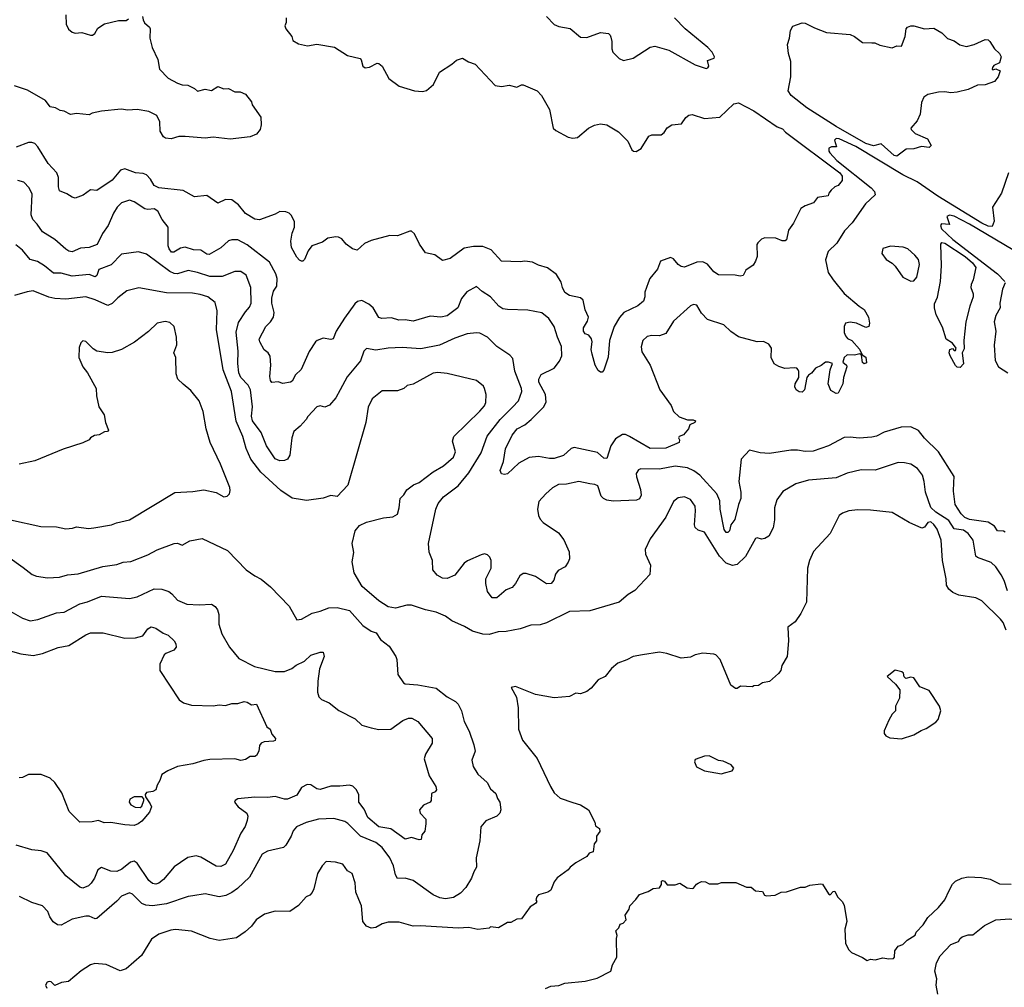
# Model space of a CAD drawing. Extents: x 1678431 to 1860718, y 384618 to 522882.
# Tile 87 of 256: x 1762378 to 1768729, y 406130 to 412374. Entities that reach past the tile are written whole.
import ezdxf

# ---------------------------------------------------------------- set-up
doc = ezdxf.new("R2010")
doc.units = 0

msp = doc.modelspace()

# ---------------------------------------------------------------- linework, layer by layer
at = {"layer": '0CON10XD'}
for points in [[(1762675.7, 412405), (1762677.5, 412345), (1762692.4, 412312.4), (1762715, 412293.3), (1762735, 412286.7), (1762778.3, 412291.7), (1762835, 412273.8), (1762847.5, 412275), (1762862, 412285), (1762881.1, 412318.9), (1762925, 412347.8), (1763015, 412369.4), (1763065, 412369.2), (1763080.3, 412379.7)], [(1763170, 412395), (1763173, 412373), (1763183.6, 412353.6), (1763215.9, 412325.9), (1763220, 412315), (1763216, 412255), (1763231.9, 412195), (1763268, 412118), (1763279.6, 412055), (1763335, 411995.8), (1763395, 411964.2), (1763425, 411954.2), (1763461.7, 411951.7), (1763505, 411930), (1763525, 411912.5), (1763575, 411926.2), (1763615, 411916.7), (1763655, 411942), (1763695, 411928.8), (1763725, 411930), (1763765, 411908.8), (1763799.3, 411909.3), (1763835, 411892.5), (1763872.5, 411845), (1763876.7, 411825), (1763932.5, 411745), (1763936.2, 411695), (1763928.8, 411665), (1763904.3, 411635.7), (1763865, 411617.8), (1763735, 411602.5), (1763625, 411615.5), (1763575, 411610), (1763445, 411620), (1763405, 411620), (1763355, 411606), (1763318.8, 411608.8), (1763305, 411617.5), (1763282.9, 411655), (1763281.1, 411715), (1763262.5, 411755), (1763210.9, 411780.9), (1763135, 411794.5), (1763075, 411790), (1763032.8, 411797.2), (1762905, 411784.2), (1762845, 411770.8), (1762825, 411760), (1762745, 411768), (1762705, 411762.5), (1762665, 411783.8), (1762637.7, 411787.7), (1762607.5, 411805), (1762575, 411811.2), (1762543, 411853), (1762428.5, 411918.5), (1762345, 411947.1)], [(1764097.5, 412385), (1764097.5, 412355), (1764087.5, 412335), (1764093.3, 412315), (1764133.3, 412265), (1764139.3, 412239.3), (1764175, 412218), (1764233.9, 412206.1), (1764294.1, 412215.9), (1764407.6, 412197.6), (1764492.8, 412142.8), (1764574.1, 412124.1), (1764581.2, 412115), (1764590, 412075), (1764605, 412063.3), (1764635, 412068), (1764683.6, 412093.6), (1764695, 412092), (1764716, 412075), (1764758.6, 411995), (1764824.7, 411944.7), (1764925, 411915.4), (1764975, 411910.9), (1765002.7, 411917.3), (1765047.8, 411955), (1765085, 412036.2), (1765165, 412086), (1765195, 412113.8), (1765235, 412126.7), (1765273.1, 412103.1), (1765315, 412087.1), (1765445, 411950), (1765485, 411942.5), (1765535, 411952.5), (1765585, 411938.8), (1765615, 411954), (1765625, 411952.9), (1765715, 411914), (1765742.5, 411885), (1765794.4, 411795), (1765818.8, 411675), (1765835, 411660), (1765915, 411616), (1765945, 411609.2), (1765975, 411614.2), (1766046.7, 411675), (1766085, 411694.2), (1766125, 411702), (1766165, 411696.2), (1766240.2, 411650.2), (1766300.7, 411590.7), (1766326, 411535), (1766336.7, 411525), (1766355, 411522.9), (1766386.4, 411543.6), (1766435, 411623.3), (1766455, 411630), (1766515, 411630), (1766534.2, 411645.8), (1766555, 411676.2), (1766585, 411696), (1766647.5, 411702.5), (1766675, 411743.3), (1766695, 411758), (1766715, 411762), (1766795, 411737.5), (1766895, 411744.2), (1766985, 411830.6), (1767015, 411837.6), (1767114.1, 411785), (1767263.7, 411683.7), (1767298.9, 411668.9), (1767317.7, 411647.7), (1767667.9, 411385), (1767682.9, 411365), (1767683.6, 411336.4), (1767657.5, 411305), (1767635, 411296.2), (1767611.2, 411275), (1767596.7, 411255), (1767593, 411237), (1767525, 411227.5), (1767498.3, 411191.7), (1767445, 411173.3), (1767416.7, 411155), (1767369.7, 411060.3), (1767337.5, 411015), (1767325, 410953.3), (1767315, 410946.2), (1767296.1, 410946.1), (1767255, 410963.3), (1767184.2, 410965.8), (1767162.7, 410957.3), (1767140, 410935), (1767133, 410923), (1767133.8, 410845), (1767123.3, 410815), (1767109.3, 410790.7), (1767062.7, 410757.3), (1767045, 410723.3), (1767025, 410718.8), (1766993.6, 410726.4), (1766885, 410727.1), (1766855, 410747.5), (1766815, 410797.5), (1766785, 410810.8), (1766745, 410808.6), (1766665, 410778.1), (1766645, 410781.1), (1766625, 410794.2), (1766595, 410830), (1766575, 410840), (1766511.2, 410815), (1766491.2, 410765), (1766443.3, 410705), (1766432, 410675), (1766410.8, 410615), (1766410.8, 410585), (1766402.3, 410557.7), (1766365, 410528), (1766274.7, 410485.3), (1766246.6, 410453.4), (1766211.9, 410395), (1766183.1, 410305), (1766173.4, 410196.6), (1766145, 410112.5), (1766135, 410100), (1766125, 410100), (1766109.5, 410109.5), (1766090, 410145), (1766069.4, 410215), (1766064, 410246), (1766071.2, 410295), (1766066, 410315), (1766047.9, 410337.9), (1766025, 410346.2), (1766014.2, 410365), (1766014.3, 410385), (1766040.3, 410429.7), (1766045.7, 410455), (1766025, 410502.5), (1766012.5, 410565), (1765995, 410579.2), (1765925, 410594.4), (1765895, 410614), (1765878, 410645), (1765870.3, 410680.3), (1765840.8, 410730.8), (1765782.1, 410772.1), (1765725, 410790), (1765685, 410810), (1765635, 410816.9), (1765605, 410810.8), (1765485, 410816.7), (1765418.6, 410888.6), (1765365, 410911.1), (1765305, 410911.1), (1765245, 410899.4), (1765155, 410833.8), (1765105, 410821.2), (1765055, 410856.7), (1764995, 410868.8), (1764955.8, 410925), (1764925, 410991.2), (1764905, 411008.8), (1764895, 411010), (1764815, 410980), (1764765, 410981.2), (1764645, 410950), (1764601.2, 410928.8), (1764553.6, 410886.4), (1764524.4, 410894.4), (1764483.8, 410925), (1764455, 410960), (1764435, 410971.2), (1764416.4, 410973.6), (1764365, 410963.3), (1764330.7, 410939.3), (1764261.2, 410915), (1764237.3, 410882.7), (1764214.1, 410825.9), (1764205, 410816.7), (1764195, 410816.2), (1764181.9, 410821.9), (1764165, 410841.2), (1764130.5, 410905), (1764125.6, 410945), (1764136, 410996)], [(1765775, 412394.4), (1765825, 412342.9), (1765855, 412330.6), (1765927.5, 412317.5), (1765995, 412260.8), (1766035, 412259.4), (1766125, 412291.4), (1766175, 412285.8), (1766187.5, 412275), (1766191.7, 412261.7), (1766197.7, 412232.3), (1766196.2, 412185), (1766203.3, 412165), (1766244.2, 412124.2), (1766271.7, 412111.7), (1766335, 412126.2), (1766443.6, 412196.4), (1766475, 412203.1), (1766565, 412176.9), (1766735, 412083.8), (1766805, 412060), (1766816.4, 412063.6), (1766822.5, 412075), (1766815, 412110), (1766857.5, 412125), (1766860, 412135), (1766845, 412163.8), (1766815.6, 412195), (1766669.6, 412315), (1766601.2, 412385)], [(1768035, 411494.2), (1768017.7, 411497.7), (1767935, 411573.3), (1767885, 411560), (1767836, 411575), (1767645, 411685.8), (1767455, 411804.3), (1767354, 411885), (1767335.6, 411915), (1767352.5, 412005), (1767352.5, 412105), (1767337.1, 412155), (1767331.5, 412215), (1767344.2, 412255), (1767348.8, 412305), (1767365, 412332.5), (1767425, 412353.8), (1767445, 412352), (1767505, 412320.8), (1767581.7, 412291.7), (1767735, 412278), (1767763.3, 412265), (1767815, 412226.2), (1767875, 412224), (1767893.8, 412223.8), (1767925, 412208.8), (1768005, 412193.3), (1768035, 412206.2), (1768065, 412202.5), (1768088.6, 412265), (1768095.7, 412314.3), (1768105, 412326.7), (1768125, 412334), (1768145, 412333.8), (1768214.2, 412314.2), (1768275, 412319.4), (1768325, 412288.5), (1768361.8, 412251.8), (1768405, 412237.1), (1768441.2, 412211.2), (1768485, 412201.2), (1768535, 412214.2), (1768605, 412246.2), (1768623.9, 412243.9), (1768635, 412233.3), (1768666.2, 412185), (1768698.8, 412155), (1768708, 412135), (1768697.5, 412095), (1768661.2, 412078.8), (1768652.5, 412065), (1768650, 412055), (1768655, 412050), (1768675, 412056.7), (1768702.5, 412045), (1768690, 412005), (1768666, 411975), (1768605, 411954.7), (1768555, 411950.9), (1768495, 411924.5), (1768424.5, 411905.5), (1768385, 411901.5), (1768345, 411908.1), (1768305, 411905.6), (1768235, 411891.2), (1768210, 411875), (1768195, 411840), (1768187.1, 411765), (1768167.6, 411722.4), (1768126.2, 411675), (1768128.8, 411665), (1768155, 411640), (1768232.5, 411605), (1768257, 411563), (1768245, 411550), (1768195, 411556.2), (1768145, 411541.2), (1768095, 411538.8), (1768035, 411494.2)], [(1764136, 410996), (1764150, 411035), (1764149.8, 411069.8), (1764130.3, 411110.3), (1764115, 411126), (1764095, 411134), (1764055, 411136), (1764025, 411118.8), (1763925, 411083.3), (1763895, 411087.5), (1763835, 411123.8), (1763789.7, 411179.7), (1763745, 411210.8), (1763705, 411214.2), (1763655, 411190.8), (1763585, 411240), (1763505, 411230.6), (1763432, 411272), (1763275, 411288.5), (1763244.8, 411304.8), (1763220.9, 411345), (1763195, 411372.5), (1763175, 411381.1), (1763125, 411385.6), (1763055, 411412.5), (1763028, 411402), (1762975, 411339.6), (1762875, 411272.5), (1762834.2, 411275.8), (1762787.2, 411242.8), (1762735, 411222.9), (1762715, 411228), (1762680.6, 411250.6), (1762635, 411270), (1762627.1, 411295), (1762628.1, 411355), (1762617.1, 411385), (1762560.8, 411445), (1762494.5, 411554.5), (1762475, 411574.2), (1762455, 411582.5), (1762435, 411582.5), (1762355, 411551.9)], [(1768757.1, 411385), (1768711.4, 411255), (1768652.9, 411165), (1768663.3, 411075), (1768650.7, 411039.3), (1768625, 411041.3), (1768585, 411060.5), (1768300.6, 411235), (1768167.5, 411327.5), (1768073.7, 411373.7), (1767770.8, 411555), (1767664, 411606), (1767645, 411607.5), (1767633.6, 411596.4), (1767646.4, 411553.6), (1767615, 411553.8), (1767597.5, 411545), (1767596.7, 411525), (1767602.5, 411515), (1767649.1, 411465), (1767869.7, 411289.7)], [(1767869.7, 411289.7), (1767890.6, 411265), (1767895.3, 411244.7), (1767834, 411186), (1767746.9, 411063.1), (1767697.6, 411012.4), (1767648, 410932), (1767592.6, 410877.4), (1767575.7, 410825), (1767593.6, 410743.6), (1767624.2, 410695), (1767696.4, 410606.4), (1767793.8, 410525), (1767826, 410505), (1767854, 410455), (1767860, 410415), (1767855, 410393.3), (1767835, 410387.5), (1767775, 410416.7), (1767735, 410422), (1767705, 410416.7), (1767696.4, 410393.6), (1767696.2, 410355), (1767705, 410333.3), (1767717.7, 410317.7), (1767745, 410303.3), (1767795, 410247.5), (1767811.7, 410211.7), (1767835, 410196.2), (1767840.7, 410159.3), (1767825, 410153.8), (1767815, 410162.5), (1767808.3, 410208.3), (1767797.5, 410217.5), (1767761.7, 410208.3), (1767715, 410212), (1767695.7, 410194.3), (1767686.7, 410165), (1767710, 410145), (1767712.5, 410135), (1767692, 410065), (1767687.1, 410025), (1767656.4, 409963.6), (1767645, 409962.5), (1767610.5, 409980.5), (1767593.8, 410025), (1767606.2, 410115), (1767620, 410155), (1767595, 410163.3), (1767575, 410163.3), (1767548.1, 410141.9), (1767511.2, 410125), (1767485, 410093.3), (1767465, 410080), (1767454.2, 410065), (1767439.2, 409985), (1767425, 409970.8), (1767405, 409971.9), (1767386, 409985), (1767377.5, 410005), (1767380.8, 410025), (1767404.3, 410065.7), (1767404.2, 410104.2), (1767398.8, 410115), (1767390, 410125), (1767375, 410128.6), (1767314, 410124), (1767275, 410135.4), (1767243.7, 410153.7), (1767224.5, 410194.5), (1767226.7, 410255), (1767210.3, 410280.3), (1767175, 410297.5), (1767135, 410294.3), (1767015, 410328.1), (1766965, 410362.9), (1766918.8, 410405), (1766815, 410440), (1766775, 410481.2), (1766745, 410531.2), (1766725, 410536), (1766705, 410528), (1766595, 410429.4), (1766545, 410348.1), (1766505, 410333.5), (1766455, 410336.7), (1766425, 410329.2), (1766397.5, 410305), (1766387.3, 410262.7), (1766391.3, 410231.3), (1766445.4, 410145.4), (1766506.6, 409986.6), (1766579.2, 409885), (1766595, 409846.2), (1766630.9, 409810.9), (1766685, 409792), (1766721.7, 409791.7), (1766737.5, 409785), (1766732.5, 409775), (1766700.7, 409759.3), (1766692.5, 409735), (1766660, 409695), (1766632.5, 409685), (1766627.5, 409675), (1766633.6, 409663.6), (1766631.2, 409645), (1766545, 409608.5), (1766445, 409606.5), (1766311.2, 409685), (1766285, 409698.1), (1766265, 409696.9), (1766220.2, 409669.8), (1766190.9, 409625), (1766165, 409542), (1766145, 409544.3), (1766105, 409581.4), (1765955, 409613.3), (1765935, 409606.7), (1765885, 409562.5), (1765825, 409543.1), (1765795, 409541.5), (1765725, 409556.2), (1765665, 409548.8), (1765597.7, 409512.3), (1765525, 409444.2), (1765505, 409438.8), (1765485, 409443.3), (1765476, 409465), (1765497.6, 409522.4), (1765511.1, 409605), (1765555, 409692.9), (1765586.6, 409733.4), (1765635, 409760.8), (1765676.4, 409795), (1765755.8, 409874.2), (1765773.5, 409905), (1765770, 409955), (1765725.5, 410034.5), (1765726.2, 410055), (1765741.9, 410085), (1765824.4, 410125), (1765860.2, 410169.8), (1765875.7, 410205), (1765873.3, 410265), (1765846, 410326), (1765824.5, 410395), (1765791.4, 410445), (1765745, 410482.2), (1765655, 410500.6), (1765525, 410502.9), (1765495, 410508.8), (1765468.9, 410525), (1765415, 410586.7), (1765360.9, 410620.9), (1765325, 410652.9), (1765262, 410618), (1765228.1, 410575), (1765204.3, 410515), (1765135, 410463.1), (1765094.6, 410454.6), (1765025, 410460.6), (1764915, 410428.6), (1764865, 410437.1), (1764824.3, 410434.3), (1764775, 410450), (1764713.9, 410446.1), (1764695, 410452.5), (1764657.5, 410515), (1764628.8, 410538.8), (1764585, 410561.4), (1764556.7, 410555), (1764539.7, 410540.3), (1764473, 410447), (1764419.2, 410365), (1764398.8, 410315), (1764385, 410310.8), (1764335, 410320), (1764296.7, 410305), (1764285.7, 410294.3), (1764245, 410234), (1764192.4, 410117.6), (1764156.6, 410083.4), (1764135, 410041.2), (1764125, 410034.3), (1764075, 410026.7), (1764045, 410036.7), (1764005, 410032.5), (1763996, 410046), (1763992.1, 410072.1), (1763998.6, 410145), (1763992.7, 410202.7), (1763981.2, 410225), (1763955, 410243.8), (1763925.7, 410295), (1763923, 410313), (1763965.6, 410395), (1763996.2, 410423.8), (1764013.8, 410455), (1764018.9, 410485), (1764004.1, 410545), (1764003.2, 410576.8), (1764015, 410621.2), (1764036.5, 410655), (1764038.8, 410705), (1764030, 410735), (1763988.7, 410808.7), (1763845, 410920.5), (1763785, 410952.5), (1763745, 410954.4), (1763725, 410946.7), (1763675, 410902.2), (1763600.3, 410859.7), (1763585, 410861.1), (1763545, 410887.1), (1763499.1, 410889.1), (1763445, 410906.5), (1763415, 410900.5), (1763372.5, 410875), (1763357.5, 410875), (1763341.4, 410895), (1763335.7, 410915), (1763334.4, 411035), (1763295.7, 411085), (1763267.9, 411137.9), (1763245, 411154), (1763205, 411150), (1763185, 411154.3), (1763115, 411198.9), (1763085, 411208.9), (1763035, 411193.3), (1763006.7, 411165), (1762982.2, 411125), (1762947.5, 411045), (1762911.8, 410995), (1762876.9, 410923.1), (1762826, 410904), (1762770.6, 410899.4), (1762715, 410877.1), (1762695, 410880.8), (1762675, 410894.3), (1762605, 410955.6), (1762525.6, 411005), (1762491.1, 411055), (1762461.8, 411085), (1762452.5, 411115), (1762458.8, 411248.8), (1762439, 411289), (1762405, 411325.6), (1762365, 411335.5)], [(1768785, 410889.9), (1768505.3, 411055), (1768405, 411105.4), (1768375, 411113.3), (1768357.5, 411105), (1768375, 411052.5), (1768323.9, 411056.1), (1768317.5, 411045), (1768324.2, 411025), (1768395.9, 410955), (1768684.8, 410735), (1768731.5, 410685)], [(1768735, 409066.5), (1768723.3, 409073.3), (1768685, 409075.4), (1768665, 409105.8), (1768625, 409131.4), (1768505, 409149.5), (1768475, 409162.7), (1768449.7, 409185), (1768411.5, 409245), (1768401.7, 409331.7), (1768402.4, 409387.6), (1768405, 409426.2), (1768305, 409584.5), (1768214.3, 409674.3), (1768175, 409723.6), (1768125, 409746.5), (1768064.2, 409744.2), (1767955, 409712.2), (1767905, 409686.5), (1767875, 409680.5), (1767793.7, 409673.7), (1767735, 409680), (1767695, 409677.5), (1767595.8, 409624.2), (1767495, 409590), (1767445, 409588), (1767395, 409596.9), (1767353, 409597), (1767215, 409574.4), (1767155, 409579.2), (1767085, 409596.7), (1767031.9, 409538.1), (1767017.5, 409395), (1767029.5, 409325), (1767029.5, 409285), (1767013.6, 409245), (1766991.5, 409148.5), (1766965.6, 409115), (1766955.6, 409075), (1766945, 409065.8), (1766935, 409065.8), (1766922.1, 409085), (1766895.3, 409215), (1766895, 409268.8), (1766875.3, 409315), (1766765.2, 409435.2), (1766726, 409464), (1766685, 409481.8), (1766605, 409493.1), (1766505, 409474.7), (1766385, 409475.5), (1766370, 409470), (1766355, 409446.7), (1766355.5, 409425), (1766382.8, 409342.8), (1766386.5, 409305), (1766376.7, 409283.3), (1766356.8, 409273.2), (1766206.7, 409266.7), (1766164.3, 409274.3), (1766143.8, 409283.8), (1766129.5, 409299.5), (1766105.9, 409365.9), (1766086.7, 409375), (1766055, 409378.4), (1765985, 409393.5), (1765905, 409377.5), (1765852.5, 409375), (1765815, 409352.5), (1765771.2, 409315), (1765726.2, 409265), (1765718, 409215), (1765724, 409175), (1765735, 409150), (1765755, 409129.2), (1765852.8, 409062.8), (1765887.8, 409017.8), (1765921.3, 408941.3), (1765923.1, 408895), (1765916.4, 408873.6), (1765896.2, 408843.8), (1765850.6, 408819.4), (1765834.6, 408795.4), (1765822.9, 408757.1), (1765805.7, 408735), (1765775, 408734.5), (1765705, 408781.1), (1765645, 408801.4), (1765625, 408800.8), (1765602.9, 408785), (1765576.7, 408735), (1765555, 408710.8), (1765515, 408695.8), (1765455, 408643.3), (1765425, 408643.8), (1765394.7, 408684.7), (1765384.6, 408735.4), (1765385.5, 408765), (1765417.8, 408835), (1765419.5, 408885), (1765410.6, 408905), (1765395, 408920.6), (1765375, 408926.7), (1765355, 408921.5), (1765267, 408883), (1765245, 408866.7), (1765185, 408790), (1765135, 408768.2), (1765105, 408770), (1765069.7, 408789.7), (1765043.4, 408823.4), (1765040.8, 408885), (1765018.8, 408938.8), (1765014.5, 408995), (1765062.1, 409215), (1765077.1, 409252.9), (1765112.2, 409295), (1765205, 409365.5), (1765275, 409450), (1765355, 409580), (1765393.5, 409686.5), (1765477.1, 409795), (1765557.3, 409872.7), (1765594.5, 409915), (1765617.1, 409975), (1765615.4, 409995), (1765572.3, 410105), (1765558.5, 410188.5), (1765539.1, 410209.1), (1765455, 410264.3), (1765395.4, 410325.4), (1765345, 410350.8), (1765325, 410354.4), (1765263.7, 410346.3), (1765185, 410319.5), (1765085, 410274.5), (1764965, 410249.3), (1764845, 410258.5), (1764755, 410255.3), (1764675, 410241.2), (1764615, 410252.5), (1764598, 410235), (1764575, 410172.5), (1764490.4, 410069.6), (1764445.6, 409985), (1764416.3, 409933.7), (1764375, 409886.7), (1764345.8, 409874.2), (1764315, 409882), (1764295, 409876), (1764235.7, 409814.3), (1764225, 409793.3), (1764187.8, 409752.2), (1764145, 409716.2), (1764133.1, 409675), (1764120, 409565), (1764105, 409538.8), (1764085, 409529.2), (1764055, 409528.1), (1764025, 409541.1), (1763968.8, 409625), (1763935, 409710.8), (1763879, 409785), (1763873.1, 409815), (1763879.8, 409875), (1763865.5, 409985.5), (1763851.1, 410015), (1763803.9, 410065), (1763790.5, 410095), (1763784.8, 410155), (1763787.5, 410235), (1763773, 410357), (1763788.9, 410421.1), (1763835, 410489.4), (1763859.9, 410520.1), (1763870.5, 410545), (1763869.6, 410645), (1763838.6, 410725), (1763805, 410749.5), (1763765, 410748.9), (1763683.4, 410716.6), (1763605, 410717.5), (1763525, 410743.4), (1763465, 410755.3), (1763395.2, 410734.8), (1763375, 410735.3), (1763345, 410748.6), (1763195, 410861.4), (1763144.3, 410875.7), (1763035, 410861.4), (1762967.4, 410792.6), (1762888.9, 410761.1), (1762875, 410724.2), (1762865, 410715.6), (1762825, 410729.2), (1762715, 410719), (1762645, 410737.8), (1762595, 410739.3), (1762536.6, 410786.6), (1762493.1, 410813.1), (1762445, 410826.4), (1762395, 410886.9), (1762352, 410922)], [(1768125, 410686.7), (1768145, 410688.8), (1768165, 410712.5), (1768181.4, 410795), (1768175, 410826.7), (1768151.2, 410855), (1768106.7, 410895), (1768076.4, 410906.4), (1767995, 410912.5), (1767945, 410896.7), (1767940, 410865), (1767966.1, 410826.1), (1768005, 410803.3), (1768025, 410783.3), (1768075, 410713.3), (1768125, 410686.7)], [(1768445, 410130), (1768425, 410132.5), (1768415, 410142.5), (1768380, 410205), (1768373.3, 410225), (1768377.5, 410245), (1768395, 410252.5), (1768405, 410240), (1768415, 410240), (1768417.5, 410255), (1768395, 410287.5), (1768355, 410312.5), (1768329.8, 410389.8), (1768288.9, 410468.9), (1768278.5, 410515), (1768278.6, 410541.4), (1768297.4, 410582.6), (1768318.2, 410685), (1768323.2, 410785), (1768320.4, 410925), (1768325, 410936.7), (1768345, 410931.4), (1768475.9, 410845), (1768524.8, 410805), (1768545.4, 410775), (1768527.8, 410695), (1768514.3, 410665), (1768513.1, 410645), (1768527.3, 410605), (1768528.1, 410585), (1768505.6, 410525), (1768480, 410425), (1768467.5, 410305), (1768469.4, 410250.6), (1768458, 410225), (1768466.4, 410153.6), (1768445, 410130)], [(1768749.1, 408689.1), (1768727.5, 408755), (1768708, 408792), (1768675, 408842.9), (1768645, 408870.6), (1768555, 408904), (1768545, 408913.3), (1768527.8, 409015), (1768495, 409058.5), (1768465, 409079.7), (1768405, 409089.3), (1768371.5, 409141.5), (1768286.7, 409196.7), (1768255, 409226), (1768219.6, 409325), (1768212.7, 409395), (1768201.9, 409435), (1768168.1, 409478.1), (1768126.2, 409505), (1768085, 409515.6), (1768043.7, 409516.3), (1767895, 409467.1), (1767805, 409468.6), (1767715, 409447.5), (1767645, 409418.6), (1767465, 409403.1), (1767385, 409379.4), (1767299.7, 409330.3), (1767262.5, 409275), (1767245.7, 409225), (1767247, 409147), (1767237.5, 409095), (1767209.1, 409040.9), (1767185, 409025.8), (1767163, 409023), (1767135, 409031.2), (1767125, 409026.7), (1767059.7, 408910.3), (1767005, 408858.5), (1766975, 408851.1), (1766935, 408866.7), (1766891.6, 408911.6), (1766795, 409066.2), (1766755, 409080), (1766735, 409097.5), (1766730, 409115), (1766737.1, 409205), (1766734, 409235), (1766705, 409278), (1766665, 409295.6), (1766625, 409289.2), (1766595.6, 409264.4), (1766545, 409163.8), (1766443.8, 409025), (1766413.3, 408955), (1766413.8, 408925), (1766447.5, 408855), (1766442.5, 408795), (1766345, 408690), (1766302.5, 408665), (1766243.6, 408616.4), (1766055, 408560), (1765925, 408554.3), (1765775, 408481.2), (1765735, 408470), (1765675, 408467.5), (1765605, 408443.8), (1765515, 408426.2), (1765465, 408423.8), (1765405, 408406), (1765365, 408408), (1765297.4, 408427.4), (1765247.9, 408457.9), (1765165, 408495.6), (1765125, 408525.6), (1765065, 408551.9), (1764995, 408566.9), (1764905, 408595.8), (1764875, 408596), (1764802.5, 408577.5), (1764754.3, 408585), (1764694.3, 408625), (1764587.4, 408717.4), (1764536, 408805), (1764522, 408875), (1764532, 408935), (1764522, 408995), (1764541.2, 409075), (1764568.8, 409111.2), (1764615, 409131.2), (1764725, 409160), (1764785, 409166.7), (1764815, 409183.3), (1764826, 409225), (1764831.2, 409285), (1764855, 409307.5), (1764875, 409340), (1764917.3, 409372.7), (1764955, 409388), (1765045, 409457.1), (1765110.8, 409495), (1765175, 409551.9), (1765189.1, 409585), (1765169.7, 409655), (1765178.8, 409685), (1765345, 409847.8), (1765375, 409882.5), (1765384.2, 409904.2), (1765386.9, 409955), (1765375.8, 409995), (1765368.5, 410008.5), (1765325, 410046), (1765135, 410091.9), (1765075, 410097.5), (1765045, 410092.9), (1764915, 410021.2), (1764876.4, 410013.6), (1764855, 409993.8), (1764815, 409980), (1764715, 409980), (1764651.4, 409928.6), (1764625.4, 409874.6), (1764610, 409775), (1764495, 409370), (1764425, 409296.7), (1764385, 409303.3), (1764335, 409286), (1764227.6, 409272.4), (1764202.5, 409275), (1764135, 409286.5), (1764061.9, 409335), (1763934.1, 409454.1), (1763868.1, 409538.1), (1763838.1, 409608.1), (1763816.5, 409685), (1763773.7, 409783.7), (1763743.9, 409973.9), (1763689.6, 410115), (1763646, 410375), (1763650.5, 410495), (1763638.3, 410548.3), (1763591.2, 410585), (1763541.1, 410601.1), (1763491.2, 410608.8), (1763325, 410611.2), (1763145, 410643.5), (1763068, 410625), (1763010.5, 410579.5), (1762975, 410542.5), (1762945, 410529.2), (1762865, 410566.2), (1762805, 410586.2), (1762675, 410570.9), (1762605, 410575.4), (1762565, 410582.7), (1762465, 410624), (1762425, 410618.8), (1762345, 410593.8)], [(1768734.2, 410675), (1768718.1, 410635), (1768700, 410545), (1768702.9, 410515), (1768674.6, 410465.4), (1768664.5, 410425), (1768674.5, 410364.5), (1768663.7, 410273.7), (1768671.1, 410175), (1768690.8, 410135), (1768752.5, 410095)], [(1762675, 409089.2), (1762717.6, 409092.4), (1762745, 409102.5), (1762821.7, 409091.7), (1762855, 409094.2), (1762970, 409115), (1763001.7, 409128.3), (1763085, 409145.8), (1763377.7, 409322.3), (1763495, 409329.2), (1763565, 409341.1), (1763645, 409322.9), (1763695, 409296.2), (1763715, 409298.8), (1763730, 409315), (1763736, 409335), (1763733.8, 409355), (1763672.2, 409505), (1763605.7, 409645), (1763580.5, 409735), (1763561.1, 409845), (1763534.3, 409914.3), (1763482.1, 409982.1), (1763431.1, 410021.1), (1763398, 410055), (1763387.9, 410087.9), (1763385.6, 410195), (1763372, 410225), (1763390.6, 410275), (1763390, 410325), (1763374.2, 410394.2), (1763345, 410420.8), (1763315, 410427.1), (1763265, 410416), (1763208.3, 410361.7), (1763117.2, 410292.8), (1763033.8, 410245), (1762975, 410227.3), (1762945, 410224.5), (1762875, 410235.6), (1762850.7, 410250.7), (1762805, 410297.5), (1762785, 410302.5), (1762771.7, 410288.3), (1762761.7, 410258.3), (1762760, 410195), (1762783.8, 410135), (1762814, 410095), (1762870, 409995), (1762873, 409947), (1762888.8, 409875), (1762923.3, 409825), (1762930, 409775), (1762950, 409725), (1762943.3, 409716.7), (1762925, 409713.8), (1762890, 409695), (1762859.5, 409690.5), (1762834.1, 409675.9), (1762826.1, 409663.9), (1762785, 409644), (1762657.7, 409602.3), (1762475, 409528), (1762375, 409505.7)], [(1768741.1, 408435), (1768721.1, 408485), (1768705, 408505.6), (1768585, 408623.1), (1768545, 408643.3), (1768435, 408660.6), (1768397.2, 408677.2), (1768370.2, 408700.2), (1768356.7, 408725), (1768354.5, 408765), (1768330.6, 408885), (1768322, 409015), (1768295, 409085.8), (1768275, 409115.7), (1768255, 409132.9), (1768235, 409129.1), (1768215, 409099.4), (1768196.8, 409093.2), (1768115, 409129.4), (1768005, 409194.2), (1767865, 409209.5), (1767785, 409210.6), (1767725, 409204.3), (1767685, 409190), (1767664, 409175), (1767605, 409058.8), (1767497.9, 408942.1), (1767472.9, 408885), (1767459.2, 408835), (1767452.5, 408615), (1767416.7, 408543.3), (1767380.5, 408489.5), (1767333.3, 408455), (1767337.5, 408365), (1767328.8, 408265), (1767294.1, 408205.9), (1767286.7, 408175), (1767273.3, 408155), (1767215, 408103.3), (1767170, 408095), (1767143, 408077), (1767113.6, 408076.4), (1767105, 408070), (1767027, 408073), (1767005, 408057.5), (1766995, 408057.5), (1766965, 408080), (1766896.2, 408245), (1766867.5, 408275), (1766855, 408280), (1766785, 408286.2), (1766735, 408276.2), (1766705, 408261.2), (1766645, 408253.8), (1766552.5, 408285), (1766505, 408292.2), (1766394.5, 408275.5), (1766334.6, 408265.4), (1766295, 408243.1), (1766235, 408222), (1766195, 408186.7), (1766153.9, 408136.1), (1766110, 408115), (1766065, 408061.2), (1766035, 408038.8), (1765996.1, 408023.9), (1765965, 408028), (1765925, 408006.2), (1765825, 407999.2), (1765705, 408019.4), (1765575, 408070.8), (1765547.5, 408065), (1765583, 408003), (1765593.9, 407933.9), (1765596, 407795), (1765621.2, 407725), (1765715, 407606.2), (1765800.8, 407425), (1765825.7, 407385.7), (1765865, 407351.2), (1765945, 407323.3), (1765995, 407307.5), (1766045.9, 407275.9), (1766087.5, 407195), (1766091.7, 407171.7), (1766117.5, 407155), (1766120, 407135), (1766097.5, 407105), (1766097.5, 407075), (1766082.5, 407055), (1766077.5, 407005), (1766050, 406995), (1766036.1, 406973.9), (1765965, 406933.3), (1765927.5, 406905), (1765915, 406887.5), (1765845, 406837.5), (1765825, 406810), (1765803, 406757), (1765785, 406743.3), (1765725, 406727.5), (1765713.3, 406715), (1765707.5, 406695), (1765712.5, 406685), (1765705, 406670), (1765670.7, 406649.3), (1765615, 406572.5), (1765585, 406570), (1765545, 406547.5), (1765525, 406547.5), (1765466.4, 406513.6), (1765415, 406520), (1765405, 406512.5), (1765333.6, 406503.6), (1765275, 406516), (1765205, 406512.5), (1764963.6, 406526.4), (1764915, 406523.8), (1764825, 406551.2), (1764755, 406550), (1764715, 406538.8), (1764675, 406516.2), (1764645, 406511.2), (1764615, 406523.8), (1764590.8, 406555), (1764583.3, 406655), (1764566.2, 406696.2), (1764546.7, 406745), (1764542, 406805), (1764521.2, 406865), (1764492.4, 406882.4), (1764462.5, 406925), (1764415, 406938), (1764355, 406941.2), (1764328, 406915), (1764298.1, 406865), (1764275.6, 406765), (1764265, 406741.2), (1764250, 406725), (1764225, 406713.8), (1764175, 406658), (1764119.7, 406620.3), (1764025, 406622.5), (1763957.6, 406602.4), (1763903.8, 406565), (1763873.8, 406525), (1763832.4, 406487.6), (1763775, 406449.2), (1763665, 406431.4), (1763605.5, 406445.5), (1763485, 406493.1), (1763383.2, 406503.2), (1763351.4, 406498.6), (1763275, 406472.5), (1763228.8, 406441.2), (1763205, 406402.5), (1763163.3, 406335), (1763065, 406250), (1763025, 406237.5), (1762935, 406278), (1762863, 406283), (1762833.9, 406276.1), (1762775, 406236.7), (1762691.7, 406168.3), (1762647.7, 406162.3), (1762605, 406142.5), (1762580, 406165), (1762567, 406167), (1762555, 406162.5), (1762543.3, 406145), (1762552.5, 406125)], [(1762317.6, 409147.6), (1762514.3, 409104.3), (1762615, 409102.5), (1762675, 409089.2)], [(1762300.2, 408910.2), (1762398.9, 408838.9), (1762458.8, 408795), (1762485, 408784.2), (1762557.3, 408772.7), (1762635, 408777.1), (1762685, 408792.9), (1762755, 408798.6), (1762914.6, 408845.4), (1763005, 408859.4), (1763045, 408874.4), (1763095, 408877.9), (1763205, 408920), (1763265, 408953.3), (1763375, 408994), (1763395, 408996.2), (1763425.9, 408984.1), (1763475, 409011.2), (1763553.9, 409026.1), (1763718.8, 408948.8), (1763838.8, 408825), (1763893.8, 408785), (1763935, 408764), (1763994.5, 408714.5), (1764115, 408588.8), (1764165, 408502.5), (1764195, 408506.7), (1764263.3, 408545), (1764315, 408556.9), (1764370.7, 408579.3), (1764425, 408580), (1764505, 408561.2), (1764592, 408465), (1764645, 408428), (1764677.3, 408417.3), (1764704.5, 408374.5), (1764761.7, 408331.7), (1764803.3, 408265), (1764810, 408245), (1764817.7, 408147.7), (1764853.3, 408095), (1764865, 408088.8), (1764945, 408083.1), (1765065, 408060), (1765135, 408005.6), (1765188, 407975), (1765206.3, 407956.3), (1765228.1, 407915), (1765244.5, 407844.5), (1765276, 407784), (1765308, 407695), (1765315.8, 407655), (1765293.8, 407595), (1765303.8, 407555), (1765332, 407505), (1765392.7, 407452.7), (1765415, 407412), (1765449.8, 407379.8), (1765459.1, 407349.1), (1765474.5, 407324.5), (1765481.1, 407275), (1765475.5, 407254.5), (1765456.2, 407233.8), (1765385, 407204), (1765352, 407165), (1765345.8, 407075), (1765322.9, 406965), (1765324.4, 406905), (1765306, 406875), (1765292.9, 406835), (1765254.4, 406775), (1765221.9, 406738.1), (1765175, 406708.8), (1765125, 406701.1), (1765088.1, 406708.1), (1765045, 406727.1), (1764915, 406818.8), (1764865, 406833.6), (1764815, 406831.5), (1764801.2, 406855), (1764789.6, 406915), (1764764.7, 406964.7), (1764715, 407031.9), (1764674.4, 407065), (1764575.9, 407105.9), (1764495, 407187.8), (1764475, 407200), (1764405, 407220), (1764305, 407215.6), (1764225, 407193.1), (1764164, 407165), (1764140.7, 407139.3), (1764129.2, 407105), (1764095, 407046.7), (1764078.3, 407031.7), (1763975, 407009.2), (1763940.7, 406989.3), (1763859.1, 406840.9), (1763782, 406768), (1763745, 406742.9), (1763706.4, 406723.6), (1763665, 406713.1), (1763574.2, 406734.2), (1763495, 406720.6), (1763465, 406715.6), (1763325, 406668.5), (1763234.1, 406655.9), (1763190.3, 406660.3), (1763165, 406670.4), (1763105, 406730.8), (1763085, 406739.2), (1763035, 406719.2), (1763005, 406685.8), (1762875, 406574.3), (1762865, 406573.1), (1762825, 406590), (1762805, 406588.5), (1762715, 406568.9), (1762645, 406530.8), (1762622.4, 406532.4), (1762592.9, 406552.9), (1762571.9, 406585), (1762558.9, 406618.9), (1762525, 406655.8), (1762455, 406677.5), (1762375.6, 406715.6)], [(1762304.5, 408564.5), (1762395, 408512.9), (1762445.7, 408495.7), (1762495, 408503.1), (1762614, 408546), (1762665, 408550.5), (1762765, 408604.6), (1762815, 408617.3), (1762905, 408653.8), (1763085, 408639.5), (1763135, 408650), (1763245, 408701.9), (1763295, 408699.2), (1763338.8, 408685), (1763359.8, 408669.8), (1763395, 408629.2), (1763455, 408602.9), (1763535, 408598.9), (1763615, 408601.9), (1763637.4, 408587.4), (1763652.9, 408565), (1763662.9, 408535), (1763662.8, 408472.8), (1763681.9, 408411.9), (1763730, 408325), (1763790.9, 408250.9), (1763891.2, 408201.2), (1764025, 408168.9), (1764085, 408169.1), (1764133, 408187), (1764161.3, 408208.7), (1764215, 408235.8), (1764255, 408272.9), (1764315, 408293.8), (1764335, 408293.3), (1764342.5, 408265), (1764311.4, 408185), (1764300, 408105), (1764299.2, 408035), (1764308, 408005), (1764325, 407988), (1764373.8, 407965), (1764437.2, 407917.2), (1764542.4, 407862.4), (1764585, 407821.4), (1764645.8, 407804.2), (1764694.4, 407794.4), (1764772.5, 407795), (1764848.5, 407851.5), (1764885, 407867.8), (1764906.4, 407866.4), (1764946, 407845), (1765037.8, 407735), (1765038.2, 407705), (1764994.2, 407635), (1764987.1, 407605), (1765018.1, 407495), (1765062, 407425), (1765066.7, 407405), (1765058.3, 407391.7), (1765035, 407380), (1765032, 407335), (1765026.2, 407325), (1764983.3, 407305), (1764956.7, 407275), (1764961.2, 407255), (1764997.5, 407215), (1764997.5, 407185), (1764991.7, 407138.3), (1764972.5, 407115), (1764967.5, 407085), (1764955, 407082.5), (1764905, 407097.5), (1764865, 407086.7), (1764772.6, 407152.6), (1764693.5, 407165), (1764623.1, 407225), (1764600.3, 407280.3), (1764565.4, 407325), (1764565.5, 407375), (1764547.6, 407407.6), (1764527.2, 407427.2), (1764505, 407435.6), (1764442.7, 407427.3), (1764385, 407428.2), (1764315, 407406.1), (1764295, 407412), (1764255, 407437.5), (1764230.9, 407439.1), (1764195, 407418.6), (1764165, 407370.9), (1764105, 407344.7), (1764085, 407344.7), (1764025, 407361.5), (1763975, 407354.6), (1763895, 407356.9), (1763784.5, 407345.5), (1763766.7, 407335), (1763762.5, 407325), (1763786.2, 407295), (1763842.5, 407255), (1763848.9, 407235), (1763844.4, 407205.6), (1763831.7, 407168.3), (1763803.6, 407125), (1763755, 407012), (1763704.7, 406925.3), (1763675, 406910), (1763645, 406912.9), (1763545, 406970.9), (1763515, 406978.5), (1763463, 406967), (1763414, 406936), (1763375, 406908.1), (1763305, 406825.5), (1763275, 406802.7), (1763255, 406795.5), (1763235, 406800), (1763210.3, 406820.3), (1763135, 406931.9), (1763115, 406943.3), (1763091.4, 406938.6), (1763037.2, 406892.8), (1763005, 406876.8), (1762965, 406878.8), (1762905, 406902.5), (1762882, 406888), (1762860.6, 406835), (1762838.6, 406801.4), (1762821.2, 406785), (1762785, 406770.5), (1762765, 406776.5), (1762675, 406850), (1762555, 406997.1), (1762515, 407011.9), (1762455, 407017.1), (1762355, 407046.5)], [(1762185, 408338.6), (1762385, 408282.2), (1762465, 408271.9), (1762525, 408283.3), (1762626.6, 408323.4), (1762695, 408335.6), (1762805, 408405.5), (1762835, 408417.9), (1762915, 408417.1), (1763055, 408383.1), (1763125, 408386.2), (1763171.7, 408398.3), (1763205, 408443.8), (1763225, 408456), (1763255, 408448), (1763302.5, 408415), (1763335, 408402.5), (1763373.3, 408365), (1763385.7, 408345.7), (1763387.1, 408325), (1763371.2, 408305), (1763320, 408285), (1763309.2, 408275), (1763280.8, 408215), (1763281.4, 408175), (1763406.2, 407985), (1763435, 407965.8), (1763485, 407951.9), (1763625, 407947.5), (1763665, 407954), (1763705, 407949.2), (1763745, 407962), (1763785, 407962), (1763825, 407973.8), (1763845, 407970), (1763873.9, 407953.9), (1763905, 407957.5), (1763971.7, 407811.7), (1763992.5, 407795), (1764003.9, 407763.9), (1764026.7, 407735), (1764025, 407722.5), (1764015, 407717.5), (1763955, 407713.8), (1763934.2, 407705.8), (1763925, 407690), (1763921.2, 407655), (1763905, 407626.7), (1763895, 407618.8), (1763865, 407618.8), (1763835, 407600), (1763805, 407594.3), (1763765, 407604.3), (1763605, 407600.5), (1763565.4, 407594.6), (1763495, 407571.5), (1763395, 407554.2), (1763332.9, 407527.1), (1763295, 407502.5), (1763282.5, 407465), (1763263.3, 407435), (1763256.2, 407405), (1763235.7, 407394.3), (1763195, 407386.7), (1763187.5, 407375), (1763188.3, 407358.3), (1763220, 407315), (1763227.5, 407295), (1763215, 407260), (1763165, 407202.5), (1763142.5, 407185), (1763115.6, 407174.4), (1763055, 407178), (1762965, 407193.8), (1762921.7, 407191.7), (1762885, 407207.5), (1762845, 407198.8), (1762765, 407196.2), (1762697.1, 407265), (1762648.5, 407385), (1762605, 407452.9), (1762575, 407480.8), (1762515, 407504.2), (1762435, 407504), (1762395, 407484), (1762375, 407481.2)], [(1768065, 407733.3), (1768145, 407758.8), (1768192.3, 407787.7), (1768225, 407800), (1768288.3, 407841.7), (1768301.7, 407858.3), (1768320, 407915), (1768311.2, 407945), (1768243.3, 408045), (1768185, 408070), (1768145, 408126.2), (1768125, 408132.5), (1768093, 408123), (1768083, 408133), (1768078.3, 408158.3), (1768067, 408167), (1768025, 408177.5), (1767972.5, 408135), (1768026.4, 408086.4), (1768055, 408050), (1768053.3, 407995), (1768027.5, 407945), (1768026.7, 407915), (1768005, 407892.5), (1767983.3, 407855), (1767953.3, 407785), (1767953, 407767), (1767965, 407752.5), (1767990.7, 407740.7), (1768065, 407733.3)], [(1766905, 407506.7), (1766925, 407513.3), (1766973.6, 407526.4), (1766983.3, 407545), (1766967.5, 407565), (1766915, 407590), (1766885, 407593.8), (1766825, 407623.3), (1766795, 407621.2), (1766735, 407600), (1766730, 407585), (1766743.6, 407553.6), (1766795, 407526.7), (1766905, 407506.7)], [(1763155, 407290), (1763165, 407300), (1763177.5, 407335), (1763177.5, 407347.5), (1763168.3, 407358.3), (1763115, 407360), (1763087.5, 407345), (1763083.3, 407325), (1763095, 407307.5), (1763123, 407293), (1763155, 407290)], [(1765768.3, 406121.7), (1765803, 406137), (1765855, 406142.5), (1765895, 406157.5), (1766025, 406170), (1766101.7, 406188.3), (1766190, 406235), (1766202.5, 406275), (1766230, 406325), (1766227.5, 406445), (1766232.5, 406465), (1766222.5, 406495), (1766242.5, 406515), (1766251.7, 406538.3), (1766270, 406545), (1766290, 406565), (1766282.5, 406595), (1766310, 406635), (1766313, 406657), (1766353, 406697), (1766375, 406730), (1766431.7, 406748.3), (1766463, 406767), (1766505, 406772.5), (1766516.7, 406793.3), (1766517.5, 406815), (1766525, 406820), (1766537.5, 406815), (1766555, 406792.5), (1766605, 406792.5), (1766635, 406802.5), (1766683, 406773), (1766715, 406767.5), (1766725, 406770), (1766743.6, 406796.4), (1766755, 406802.5)], [(1766755, 406802.5), (1766775, 406812.5), (1766801.7, 406811.7), (1766825, 406797.5), (1766881.7, 406798.3), (1766905, 406807.5), (1766996.4, 406806.4), (1767065, 406777.5), (1767095, 406776.7), (1767125, 406753.3), (1767168.8, 406748.8), (1767182.5, 406725), (1767195, 406720), (1767250, 406725), (1767290, 406745), (1767325, 406746.7), (1767413.9, 406776.1), (1767445, 406776.7), (1767475, 406788.8), (1767545, 406798.8), (1767555.9, 406795.9), (1767595, 406732.5), (1767605, 406727.5), (1767625, 406747.5), (1767635, 406750), (1767653.9, 406713.9), (1767683, 406683), (1767695, 406660), (1767713.3, 406555), (1767700, 406505), (1767703.8, 406415), (1767723.3, 406375), (1767743.9, 406353.9), (1767813.6, 406323.6), (1767845, 406302.5), (1767865, 406311.2), (1767895, 406307.5), (1767945, 406320), (1767985, 406313.8), (1768015, 406316.7), (1768021.2, 406325), (1768022.5, 406365), (1768044.2, 406395.8), (1768075, 406406.7), (1768102.5, 406435), (1768155, 406467.5), (1768161.2, 406485), (1768205, 406533.3), (1768235, 406581.2), (1768305, 406645.8), (1768344.3, 406695), (1768373.1, 406755), (1768395, 406796), (1768414.6, 406815.4), (1768455.5, 406834.5), (1768495, 406843.3), (1768581.9, 406838.1), (1768637.4, 406827.4), (1768698.7, 406798.7), (1768773.2, 406796.8)], [(1768300, 406085), (1768289.2, 406145), (1768294, 406185), (1768280, 406235), (1768290.9, 406289.1), (1768315, 406334), (1768385, 406405.8), (1768433.3, 406425), (1768444.2, 406445.8), (1768457.5, 406455), (1768495, 406468.8), (1768525, 406468.8), (1768601.1, 406528.9), (1768673.9, 406566.1), (1768765, 406573.1), (1768812.9, 406562.9), (1768831.2, 406551.2), (1768862, 406515), (1768950, 406355), (1768962.9, 406305), (1768965, 406150), (1768984.2, 406104.2)]]:
    msp.add_lwpolyline(points, dxfattribs=at)

doc.saveas('drawing.dxf')
